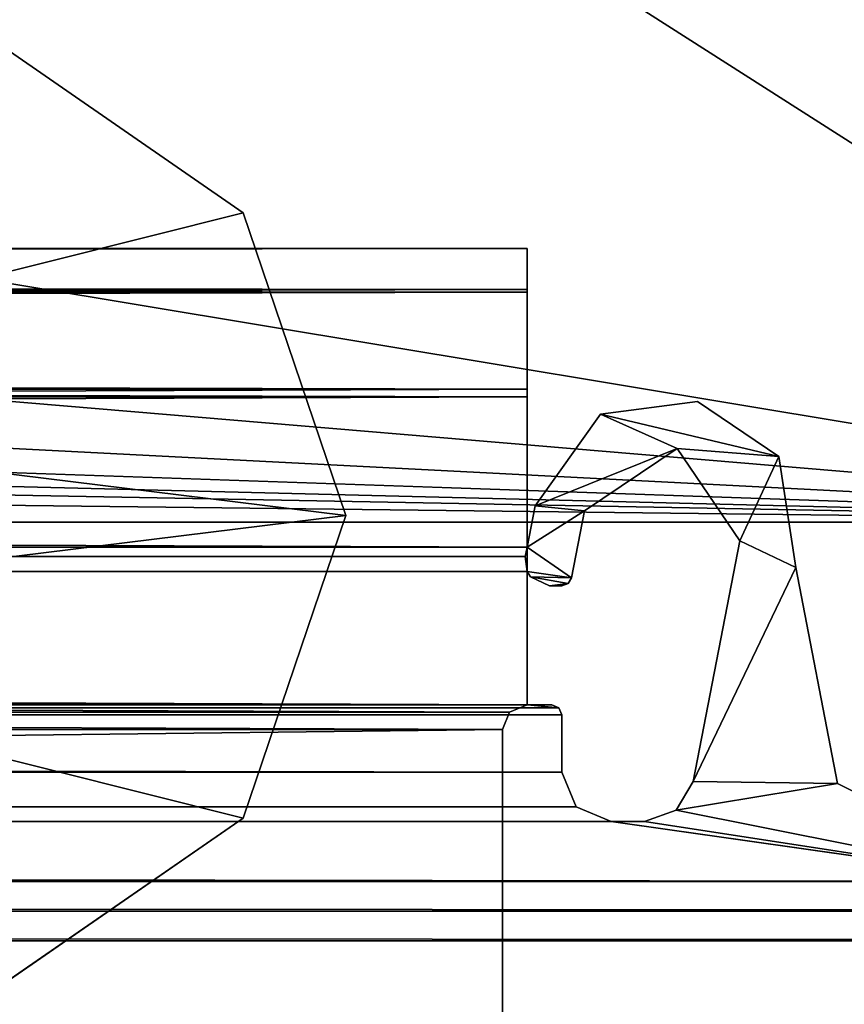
# Model space of a CAD drawing. Header units: metres. Extents: x -1004 to 0, y -808 to 0.
# Tile 57 of 96: x -94 to -77, y -761 to -741. Entities that reach past the tile are written whole.
import ezdxf

# ---------------------------------------------------------------- set-up
doc = ezdxf.new("R2010")
doc.units = ezdxf.units.M

msp = doc.modelspace()

# ---------------------------------------------------------------- linework, layer by layer
at = {"layer": 'top0'}
for points in [[(-920.458618, -745.91095, 2059.759766), (-920.458618, -746.793457, 2061.877197), (-83.458664, -745.91095, 2059.759766)], [(-920.458618, -746.793457, 2061.877197), (-83.458664, -746.793823, 2061.877441), (-83.458664, -745.91095, 2059.759766)], [(-83.458664, -745.91095, 2055.583008), (-920.458618, -745.91095, 2055.583008), (-83.458664, -745.91095, 2059.759766)], [(-920.458618, -745.91095, 2055.583008), (-920.458618, -745.91095, 2059.759766), (-83.458664, -745.91095, 2059.759766)], [(-920.458618, -746.738342, 2053.52124), (-920.458618, -745.91095, 2055.583008), (-83.458664, -746.738037, 2053.521729)], [(-920.458618, -745.91095, 2055.583008), (-83.458664, -745.91095, 2055.583008), (-83.458664, -746.738037, 2053.521729)], [(-83.458664, -745.91095, 166.059708), (-83.458664, -746.793823, 163.941879), (-920.458618, -745.91095, 166.059708)], [(-83.458664, -746.793823, 163.941879), (-920.458618, -746.793457, 163.94223), (-920.458618, -745.91095, 166.059708)], [(-83.458664, -745.91095, 170.236343), (-83.458664, -745.91095, 166.059708), (-920.458618, -745.91095, 170.236343)], [(-83.458664, -745.91095, 166.059708), (-920.458618, -745.91095, 166.059708), (-920.458618, -745.91095, 170.236343)], [(-83.458664, -746.738037, 172.297745), (-83.458664, -745.91095, 170.236343), (-920.458618, -746.738342, 172.298096)], [(-83.458664, -745.91095, 170.236343), (-920.458618, -745.91095, 170.236343), (-920.458618, -746.738342, 172.298096)], [(-83.458664, -746.738037, 2053.521729), (-83.458664, -745.91095, 2055.583008), (-83.458664, -748.91095, 2062.759766)], [(-83.458664, -745.91095, 2055.583008), (-83.458664, -745.91095, 2059.759766), (-83.458664, -748.91095, 2062.759766)], [(-83.458664, -748.91095, 2062.759766), (-83.458664, -745.91095, 2059.759766), (-83.458664, -746.793823, 2061.877441)], [(-83.458664, -748.753967, 173.232193), (-83.458664, -746.793823, 163.941879), (-83.458664, -745.91095, 166.059708)], [(-83.458664, -745.91095, 166.059708), (-83.458664, -745.91095, 170.236343), (-83.458664, -748.753967, 173.232193)], [(-83.458664, -745.91095, 170.236343), (-83.458664, -746.738037, 172.297745), (-83.458664, -748.753967, 173.232193)], [(-920.458618, -746.738342, 2053.52124), (-83.458664, -746.738037, 2053.521729), (-83.458664, -748.753967, 2052.587158)], [(-83.458664, -748.753967, 173.232193), (-83.458664, -746.738037, 172.297745), (-920.458618, -748.753967, 173.232193)], [(-83.458664, -746.738037, 172.297745), (-920.458618, -746.738342, 172.298096), (-920.458618, -748.753967, 173.232193)], [(-920.458618, -748.753967, 2052.587158), (-920.458618, -746.738342, 2053.52124), (-83.458664, -748.753967, 2052.587158)], [(-920.458618, -746.793457, 2061.877197), (-920.458618, -748.91095, 2062.759766), (-83.458664, -746.793823, 2061.877441)], [(-83.458664, -746.793823, 163.941879), (-83.458664, -748.91095, 163.059708), (-920.458618, -746.793457, 163.94223)], [(-83.458664, -748.91095, 163.059708), (-920.458618, -748.91095, 163.059708), (-920.458618, -746.793457, 163.94223)], [(-920.458618, -748.91095, 2062.759766), (-83.458664, -748.91095, 2062.759766), (-83.458664, -746.793823, 2061.877441)], [(-83.458664, -748.91095, 2062.759766), (-83.458664, -748.753967, 2052.587158), (-83.458664, -746.738037, 2053.521729)], [(-83.458664, -748.91095, 163.059708), (-83.458664, -746.793823, 163.941879), (-83.458664, -748.753967, 173.232193)], [(-920.458618, -751.950134, 2052.419678), (-83.458664, -748.753967, 2052.587158), (-83.458664, -751.950256, 2052.419678)], [(-920.458618, -751.950134, 2052.419678), (-920.458618, -748.753967, 2052.587158), (-83.458664, -748.753967, 2052.587158)], [(-920.421997, -752.13855, 173.409576), (-83.458664, -748.753967, 173.232193), (-920.458618, -751.950134, 173.399704)], [(-83.458664, -748.753967, 173.232193), (-920.458618, -748.753967, 173.232193), (-920.458618, -751.950134, 173.399704)], [(-83.458664, -748.91095, 2062.759766), (-920.458618, -748.91095, 2062.759766), (-83.458664, -751.950256, 2062.759766)], [(-920.458618, -748.91095, 2062.759766), (-920.458618, -751.950134, 2062.759766), (-83.458664, -751.950256, 2062.759766)], [(-920.458618, -748.91095, 163.059708), (-83.458664, -748.91095, 163.059708), (-920.458618, -751.950134, 163.059708)], [(-83.458664, -748.91095, 163.059708), (-83.458664, -751.950256, 163.059708), (-920.458618, -751.950134, 163.059708)], [(-83.458664, -751.950256, 173.399704), (-83.458664, -748.753967, 173.232193), (-920.421997, -752.13855, 173.409576)], [(-83.458664, -751.950256, 2052.419678), (-83.458664, -748.753967, 2052.587158), (-83.458664, -748.91095, 2062.759766)], [(-83.458664, -751.950256, 173.399704), (-83.458664, -748.91095, 163.059708), (-83.458664, -748.753967, 173.232193)], [(-83.458664, -751.950256, 2062.759766), (-83.458664, -751.950256, 2052.419678), (-83.458664, -748.91095, 2062.759766)], [(-83.458664, -751.950256, 173.399704), (-83.458664, -751.950256, 163.059708), (-83.458664, -748.91095, 163.059708)], [(-78.369568, -750.116943, 2062.759766), (-80.011826, -749.006653, 2062.759766), (-81.977592, -749.262573, 2062.759766)], [(-81.977592, -749.262573, 2062.759766), (-80.011826, -749.006653, 2062.759766), (-81.977592, -749.262573, 163.059708)], [(-80.011826, -749.006653, 2062.759766), (-80.011826, -749.006653, 163.059708), (-81.977592, -749.262573, 163.059708)], [(-81.977592, -749.262573, 163.059708), (-80.011826, -749.006653, 163.059708), (-78.369568, -750.116943, 163.059708)], [(-80.011826, -749.006653, 2062.759766), (-78.369568, -750.116943, 2062.759766), (-80.011826, -749.006653, 163.059708)], [(-78.369568, -750.116943, 2062.759766), (-78.369568, -750.116943, 163.059708), (-80.011826, -749.006653, 163.059708)], [(-81.977592, -749.262573, 2062.759766), (-83.29628, -751.114807, 2062.759766), (-80.422409, -749.955994, 2062.759766)], [(-83.29628, -751.114807, 2062.759766), (-81.977592, -749.262573, 2062.759766), (-83.29628, -751.114807, 163.059708)], [(-81.977592, -749.262573, 2062.759766), (-81.977592, -749.262573, 163.059708), (-83.29628, -751.114807, 163.059708)], [(-83.29628, -751.114807, 163.059708), (-81.977592, -749.262573, 163.059708), (-80.422409, -749.955994, 163.059708)], [(-81.977592, -749.262573, 2062.759766), (-80.422409, -749.955994, 2062.759766), (-78.369568, -750.116943, 2062.759766)], [(-81.977592, -749.262573, 163.059708), (-78.369568, -750.116943, 163.059708), (-80.422409, -749.955994, 163.059708)], [(-83.29628, -751.114807, 2062.759766), (-82.297012, -751.214539, 2062.759766), (-80.422409, -749.955994, 2062.759766)], [(-83.29628, -751.114807, 163.059708), (-80.422409, -749.955994, 163.059708), (-82.297012, -751.214539, 163.059708)], [(-80.422409, -749.955994, 2062.759766), (-82.297012, -751.214539, 2062.759766), (-80.422409, -749.955994, 163.059708)], [(-82.297012, -751.214539, 2062.759766), (-82.297012, -751.214539, 163.059708), (-80.422409, -749.955994, 163.059708)], [(-80.422409, -749.955994, 2062.759766), (-79.155899, -751.825134, 2062.759766), (-78.369568, -750.116943, 2062.759766)], [(-79.155899, -751.825134, 2062.759766), (-80.422409, -749.955994, 2062.759766), (-79.155899, -751.825134, 163.059708)], [(-80.422409, -749.955994, 2062.759766), (-80.422409, -749.955994, 163.059708), (-79.155899, -751.825134, 163.059708)], [(-80.422409, -749.955994, 163.059708), (-78.369568, -750.116943, 163.059708), (-79.155899, -751.825134, 163.059708)], [(-78.369568, -750.116943, 2062.759766), (-79.155899, -751.825134, 2062.759766), (-78.021378, -752.36322, 2062.759766)], [(-78.369568, -750.116943, 163.059708), (-78.021378, -752.36322, 163.059708), (-79.155899, -751.825134, 163.059708)], [(-78.369568, -750.116943, 2062.759766), (-78.021378, -752.36322, 2062.759766), (-78.369568, -750.116943, 163.059708)], [(-78.021378, -752.36322, 2062.759766), (-78.021378, -752.36322, 163.059708), (-78.369568, -750.116943, 163.059708)], [(-83.29628, -751.114807, 2062.759766), (-83.458664, -751.950256, 2062.759766), (-82.297012, -751.214539, 2062.759766)], [(-83.458664, -751.950256, 2062.759766), (-83.29628, -751.114807, 2062.759766), (-83.458664, -751.950256, 2052.419678)], [(-83.29628, -751.114807, 2062.759766), (-83.29628, -751.114807, 163.059708), (-83.458664, -751.950256, 2052.419678)], [(-83.458664, -751.950256, 2052.419678), (-83.29628, -751.114807, 163.059708), (-83.458664, -751.950256, 173.399704)], [(-83.29628, -751.114807, 163.059708), (-83.458664, -751.950256, 163.059708), (-83.458664, -751.950256, 173.399704)], [(-83.458664, -751.950256, 163.059708), (-83.29628, -751.114807, 163.059708), (-82.297012, -751.214539, 163.059708)], [(-83.458664, -751.950256, 2062.759766), (-82.560928, -752.572083, 2062.759766), (-82.297012, -751.214539, 2062.759766)], [(-83.458664, -751.950256, 163.059708), (-82.297012, -751.214539, 163.059708), (-82.560928, -752.572083, 163.059708)], [(-82.297012, -751.214539, 163.059708), (-82.297012, -751.214539, 2062.759766), (-82.560928, -752.572083, 163.059708)], [(-82.297012, -751.214539, 2062.759766), (-82.560928, -752.572083, 2062.759766), (-82.560928, -752.572083, 163.059708)], [(-79.155899, -751.825134, 2062.759766), (-80.101456, -756.689758, 2062.759766), (-78.021378, -752.36322, 2062.759766)], [(-80.101456, -756.689758, 163.059708), (-80.101456, -756.689758, 2062.759766), (-79.155899, -751.825134, 163.059708)], [(-80.101456, -756.689758, 2062.759766), (-79.155899, -751.825134, 2062.759766), (-79.155899, -751.825134, 163.059708)], [(-79.155899, -751.825134, 163.059708), (-78.021378, -752.36322, 163.059708), (-80.101456, -756.689758, 163.059708)], [(-83.458664, -751.950256, 2062.759766), (-920.458618, -751.950134, 2062.759766), (-920.458618, -752.442322, 2062.759766)], [(-920.421997, -752.13855, 2052.409912), (-920.458618, -751.950134, 2052.419678), (-83.458664, -751.950256, 2052.419678)], [(-920.458618, -751.950134, 163.059708), (-83.458664, -751.950256, 163.059708), (-920.458618, -752.442322, 163.059708)], [(-920.458618, -752.442322, 2062.759766), (-83.458664, -752.442261, 2062.759766), (-83.458664, -751.950256, 2062.759766)], [(-920.458618, -752.442322, 163.059708), (-83.458664, -751.950256, 163.059708), (-83.458664, -752.442261, 163.059708)], [(-920.421997, -752.13855, 2052.409912), (-83.458664, -751.950256, 2052.419678), (-83.495255, -752.13855, 2052.409912)], [(-83.495255, -752.13855, 173.409576), (-83.458664, -751.950256, 173.399704), (-920.421997, -752.13855, 173.409576)], [(-83.495255, -752.13855, 173.409576), (-83.495255, -752.13855, 2052.409912), (-83.458664, -751.950256, 173.399704)], [(-83.495255, -752.13855, 2052.409912), (-83.458664, -751.950256, 2052.419678), (-83.458664, -751.950256, 173.399704)], [(-83.458664, -752.442261, 2062.759766), (-82.560928, -752.572083, 2062.759766), (-83.458664, -751.950256, 2062.759766)], [(-83.458664, -752.442261, 163.059708), (-83.458664, -751.950256, 163.059708), (-82.560928, -752.572083, 163.059708)], [(-920.458618, -752.442322, 2052.393799), (-920.421997, -752.13855, 2052.409912), (-83.458664, -752.442261, 2052.393799)], [(-920.421997, -752.13855, 173.409576), (-920.458618, -752.442322, 173.425491), (-83.958633, -755.63855, 173.593002)], [(-83.458664, -752.442261, 2052.393799), (-920.421997, -752.13855, 2052.409912), (-83.495255, -752.13855, 2052.409912)], [(-83.811951, -755.286255, 173.574539), (-920.421997, -752.13855, 173.409576), (-83.958633, -755.63855, 173.593002)], [(-83.811951, -755.286255, 173.574539), (-83.458633, -755.13855, 173.566803), (-920.421997, -752.13855, 173.409576)], [(-83.458633, -755.13855, 173.566803), (-83.458664, -752.442261, 173.425491), (-920.421997, -752.13855, 173.409576)], [(-920.421997, -752.13855, 173.409576), (-83.458664, -752.442261, 173.425491), (-83.495255, -752.13855, 173.409576)], [(-83.495255, -752.13855, 2052.409912), (-83.495255, -752.13855, 173.409576), (-83.458664, -752.442261, 2052.393799)], [(-83.495255, -752.13855, 173.409576), (-83.458664, -752.442261, 173.425491), (-83.458664, -752.442261, 2052.393799)], [(-83.458633, -755.13855, 2062.759766), (-83.458664, -752.442261, 2062.759766), (-920.458618, -752.442322, 2062.759766)], [(-83.458633, -755.13855, 2052.252686), (-920.458618, -752.442322, 2052.393799), (-83.458664, -752.442261, 2052.393799)], [(-83.458633, -755.13855, 163.059708), (-920.458618, -752.442322, 163.059708), (-83.458664, -752.442261, 163.059708)], [(-920.458618, -755.13855, 2062.759766), (-83.458633, -755.13855, 2062.759766), (-920.458618, -752.442322, 2062.759766)], [(-920.458618, -755.13855, 2052.252686), (-920.458618, -752.442322, 2052.393799), (-83.458633, -755.13855, 2052.252686)], [(-83.958633, -755.63855, 173.593002), (-920.458618, -752.442322, 173.425491), (-920.458618, -755.13855, 173.566803)], [(-920.458618, -755.13855, 163.059708), (-920.458618, -752.442322, 163.059708), (-83.458633, -755.13855, 163.059708)], [(-83.458664, -752.442261, 2062.759766), (-83.389511, -752.551208, 2062.759766), (-82.560928, -752.572083, 2062.759766)], [(-83.458664, -752.442261, 2062.759766), (-83.458664, -752.442261, 2052.393799), (-83.389511, -752.551208, 2062.759766)], [(-83.458664, -752.442261, 2052.393799), (-83.389511, -752.551208, 163.059708), (-83.389511, -752.551208, 2062.759766)], [(-83.458664, -752.442261, 2052.393799), (-83.458664, -752.442261, 173.425491), (-83.389511, -752.551208, 163.059708)], [(-83.458664, -752.442261, 173.425491), (-83.458664, -752.442261, 163.059708), (-83.389511, -752.551208, 163.059708)], [(-83.458633, -755.13855, 2052.252686), (-83.458664, -752.442261, 2052.393799), (-83.458633, -755.13855, 2062.759766)], [(-83.458664, -752.442261, 2052.393799), (-83.458664, -752.442261, 2062.759766), (-83.458633, -755.13855, 2062.759766)], [(-83.458664, -752.442261, 163.059708), (-83.458664, -752.442261, 173.425491), (-83.458633, -755.13855, 163.059708)], [(-83.458664, -752.442261, 173.425491), (-83.458633, -755.13855, 173.566803), (-83.458633, -755.13855, 163.059708)], [(-83.458664, -752.442261, 163.059708), (-82.560928, -752.572083, 163.059708), (-83.389511, -752.551208, 163.059708)], [(-78.021378, -752.36322, 2062.759766), (-80.101456, -756.689758, 2062.759766), (-77.18499, -756.729004, 2062.759766)], [(-78.021378, -752.36322, 163.059708), (-77.18499, -756.729004, 163.059708), (-80.101456, -756.689758, 163.059708)], [(-78.021378, -752.36322, 2062.759766), (-77.18499, -756.729004, 2062.759766), (-78.021378, -752.36322, 163.059708)], [(-77.18499, -756.729004, 2062.759766), (-77.18499, -756.729004, 163.059708), (-78.021378, -752.36322, 163.059708)], [(-83.389511, -752.551208, 2062.759766), (-82.6306, -752.688354, 2062.759766), (-82.560928, -752.572083, 2062.759766)], [(-83.389511, -752.551208, 2062.759766), (-83.004532, -752.733948, 2062.759766), (-82.6306, -752.688354, 2062.759766)], [(-83.004532, -752.733948, 2062.759766), (-83.389511, -752.551208, 2062.759766), (-83.004532, -752.733948, 163.059708)], [(-83.389511, -752.551208, 2062.759766), (-83.389511, -752.551208, 163.059708), (-83.004532, -752.733948, 163.059708)], [(-82.560928, -752.572083, 163.059708), (-82.6306, -752.688354, 163.059708), (-83.389511, -752.551208, 163.059708)], [(-83.389511, -752.551208, 163.059708), (-82.6306, -752.688354, 163.059708), (-83.004532, -752.733948, 163.059708)], [(-83.004532, -752.733948, 2062.759766), (-82.757217, -752.733948, 2062.759766), (-82.6306, -752.688354, 2062.759766)], [(-82.6306, -752.688354, 163.059708), (-82.757217, -752.733948, 163.059708), (-83.004532, -752.733948, 163.059708)], [(-82.6306, -752.688354, 2062.759766), (-82.757217, -752.733948, 2062.759766), (-82.6306, -752.688354, 163.059708)], [(-82.757217, -752.733948, 2062.759766), (-82.757217, -752.733948, 163.059708), (-82.6306, -752.688354, 163.059708)], [(-82.560928, -752.572083, 2062.759766), (-82.6306, -752.688354, 2062.759766), (-82.560928, -752.572083, 163.059708)], [(-82.6306, -752.688354, 2062.759766), (-82.6306, -752.688354, 163.059708), (-82.560928, -752.572083, 163.059708)], [(-82.757217, -752.733948, 163.059708), (-82.757217, -752.733948, 2062.759766), (-83.004532, -752.733948, 163.059708)], [(-82.757217, -752.733948, 2062.759766), (-83.004532, -752.733948, 2062.759766), (-83.004532, -752.733948, 163.059708)], [(-921.099792, -755.197388, 2062.759766), (-921.158569, -755.338501, 2062.759766), (-82.758682, -755.338501, 2062.759766)], [(-921.158569, -755.338501, 163.059708), (-921.099792, -755.197388, 163.059708), (-82.758682, -755.338501, 163.059708)], [(-82.817459, -755.197388, 2062.759766), (-920.458618, -755.13855, 2062.759766), (-921.099792, -755.197388, 2062.759766)], [(-921.099792, -755.197388, 163.059708), (-920.458618, -755.13855, 163.059708), (-82.817459, -755.197388, 163.059708)], [(-82.817459, -755.197388, 2062.759766), (-921.099792, -755.197388, 2062.759766), (-82.758682, -755.338501, 2062.759766)], [(-82.758682, -755.338501, 163.059708), (-921.099792, -755.197388, 163.059708), (-82.817459, -755.197388, 163.059708)], [(-83.458633, -755.13855, 2062.759766), (-920.458618, -755.13855, 2062.759766), (-82.817459, -755.197388, 2062.759766)], [(-83.811951, -755.286255, 2052.244873), (-920.105713, -755.285828, 2052.244873), (-920.458618, -755.13855, 2052.252686)], [(-83.811951, -755.286255, 2052.244873), (-920.458618, -755.13855, 2052.252686), (-83.458633, -755.13855, 2052.252686)], [(-920.458618, -755.13855, 173.566803), (-920.105286, -755.286255, 173.574539), (-83.958633, -755.63855, 173.593002)], [(-82.817459, -755.197388, 163.059708), (-920.458618, -755.13855, 163.059708), (-83.458633, -755.13855, 163.059708)], [(-919.958618, -755.63855, 2052.226318), (-920.105713, -755.285828, 2052.244873), (-83.811951, -755.286255, 2052.244873)], [(-920.105286, -755.286255, 173.574539), (-919.958618, -755.63855, 173.593002), (-83.958633, -755.63855, 173.593002)], [(-83.958633, -755.63855, 2052.226318), (-919.958618, -755.63855, 2052.226318), (-83.811951, -755.286255, 2052.244873)], [(-83.811951, -755.286255, 2052.244873), (-83.811951, -755.286255, 173.574539), (-83.958633, -755.63855, 2052.226318)], [(-83.811951, -755.286255, 173.574539), (-83.958633, -755.63855, 173.593002), (-83.958633, -755.63855, 2052.226318)], [(-83.458633, -755.13855, 2052.252686), (-83.458633, -755.13855, 173.566803), (-83.811951, -755.286255, 2052.244873)], [(-83.458633, -755.13855, 173.566803), (-83.811951, -755.286255, 173.574539), (-83.811951, -755.286255, 2052.244873)], [(-82.958633, -755.13855, 2062.759766), (-83.458633, -755.13855, 2062.759766), (-82.817459, -755.197388, 2062.759766)], [(-82.958633, -755.13855, 2062.759766), (-82.958633, -755.13855, 2016.409668), (-83.458633, -755.13855, 2052.252686)], [(-82.958633, -755.13855, 2016.409668), (-82.958633, -755.13855, 209.409683), (-83.458633, -755.13855, 2052.252686)], [(-83.458633, -755.13855, 2052.252686), (-82.958633, -755.13855, 209.409683), (-83.458633, -755.13855, 173.566803)], [(-82.958633, -755.13855, 209.409683), (-83.458633, -755.13855, 163.059708), (-83.458633, -755.13855, 173.566803)], [(-82.958633, -755.13855, 209.409683), (-82.958633, -755.13855, 163.059708), (-83.458633, -755.13855, 163.059708)], [(-83.458633, -755.13855, 2052.252686), (-83.458633, -755.13855, 2062.759766), (-82.958633, -755.13855, 2062.759766)], [(-83.458633, -755.13855, 163.059708), (-82.958633, -755.13855, 163.059708), (-82.817459, -755.197388, 163.059708)], [(-82.958633, -755.13855, 163.059708), (-82.958633, -755.13855, 209.409683), (-82.817459, -755.197388, 163.059708)], [(-82.958633, -755.13855, 209.409683), (-82.958633, -755.13855, 2016.409668), (-82.817459, -755.197388, 163.059708)], [(-82.817459, -755.197388, 163.059708), (-82.958633, -755.13855, 2016.409668), (-82.817459, -755.197388, 2062.759766)], [(-82.958633, -755.13855, 2016.409668), (-82.958633, -755.13855, 2062.759766), (-82.817459, -755.197388, 2062.759766)], [(-82.817459, -755.197388, 2062.759766), (-82.758682, -755.338501, 2062.759766), (-82.817459, -755.197388, 163.059708)], [(-82.758682, -755.338501, 2062.759766), (-82.758682, -755.338501, 163.059708), (-82.817459, -755.197388, 163.059708)], [(-82.758682, -755.338501, 2062.759766), (-921.158569, -755.338501, 2062.759766), (-82.758682, -756.498962, 2062.759766)], [(-921.158569, -755.338501, 2062.759766), (-921.158569, -756.498962, 2062.759766), (-82.758682, -756.498962, 2062.759766)], [(-921.158569, -756.498962, 163.059708), (-921.158569, -755.338501, 163.059708), (-82.758682, -756.498962, 163.059708)], [(-82.758682, -756.498962, 163.059708), (-921.158569, -755.338501, 163.059708), (-82.758682, -755.338501, 163.059708)], [(-82.758682, -755.338501, 2062.759766), (-82.758682, -756.498962, 2062.759766), (-82.758682, -755.338501, 163.059708)], [(-82.758682, -756.498962, 2062.759766), (-82.758682, -756.498962, 163.059708), (-82.758682, -755.338501, 163.059708)], [(-919.958618, -765.51178, 2051.708984), (-919.958618, -755.63855, 2052.226318), (-83.958633, -765.51178, 2051.708984)], [(-919.958618, -755.63855, 2052.226318), (-83.958633, -755.63855, 2052.226318), (-83.958633, -765.51178, 2051.708984)], [(-919.958618, -755.63855, 173.593002), (-919.958618, -765.51178, 174.110428), (-83.958633, -755.63855, 173.593002)], [(-83.958633, -755.63855, 173.593002), (-919.958618, -765.51178, 174.110428), (-83.958633, -765.51178, 174.110428)], [(-83.958633, -765.51178, 2051.708984), (-83.958633, -755.63855, 2052.226318), (-83.958633, -763.270508, 2026.755249)], [(-83.958633, -755.63855, 2052.226318), (-83.958633, -755.63855, 173.593002), (-83.958633, -763.270508, 2026.755249)], [(-83.958633, -763.270508, 2026.755249), (-83.958633, -755.63855, 173.593002), (-83.958633, -763.270508, 199.064117)], [(-83.958633, -755.63855, 173.593002), (-83.958633, -765.51178, 174.110428), (-83.958633, -763.270508, 199.064117)], [(-921.158569, -756.498962, 2062.759766), (-921.452393, -757.204407, 2062.759766), (-82.464851, -757.204407, 2062.759766)], [(-921.452393, -757.204407, 163.059708), (-921.158569, -756.498962, 163.059708), (-82.464851, -757.204407, 163.059708)], [(-82.758682, -756.498962, 2062.759766), (-921.158569, -756.498962, 2062.759766), (-82.464851, -757.204407, 2062.759766)], [(-82.464851, -757.204407, 163.059708), (-921.158569, -756.498962, 163.059708), (-82.758682, -756.498962, 163.059708)], [(-82.758682, -756.498962, 2062.759766), (-82.464851, -757.204407, 2062.759766), (-82.758682, -756.498962, 163.059708)], [(-82.464851, -757.204407, 2062.759766), (-82.464851, -757.204407, 163.059708), (-82.758682, -756.498962, 163.059708)], [(-80.101456, -756.689758, 2062.759766), (-80.447235, -757.269287, 2062.759766), (-77.18499, -756.729004, 2062.759766)], [(-80.447235, -757.269287, 2062.759766), (-80.101456, -756.689758, 2062.759766), (-80.447235, -757.269287, 163.059708)], [(-80.101456, -756.689758, 2062.759766), (-80.101456, -756.689758, 163.059708), (-80.447235, -757.269287, 163.059708)], [(-80.101456, -756.689758, 163.059708), (-77.18499, -756.729004, 163.059708), (-80.447235, -757.269287, 163.059708)], [(-77.18499, -756.729004, 2062.759766), (-80.447235, -757.269287, 2062.759766), (-73.206192, -758.710327, 2062.759766)], [(-77.18499, -756.729004, 163.059708), (-73.206192, -758.710327, 163.059708), (-80.447235, -757.269287, 163.059708)], [(-77.18499, -756.729004, 2062.759766), (-73.206192, -758.710327, 2062.759766), (-77.18499, -756.729004, 163.059708)], [(-73.206192, -758.710327, 2062.759766), (-73.206192, -758.710327, 163.059708), (-77.18499, -756.729004, 163.059708)], [(-921.452393, -757.204407, 2062.759766), (-922.158569, -757.498962, 2062.759766), (-81.758682, -757.498962, 2062.759766)], [(-922.158569, -757.498962, 163.059708), (-921.452393, -757.204407, 163.059708), (-81.758682, -757.498962, 163.059708)], [(-82.464851, -757.204407, 2062.759766), (-921.452393, -757.204407, 2062.759766), (-81.758682, -757.498962, 2062.759766)], [(-81.758682, -757.498962, 163.059708), (-921.452393, -757.204407, 163.059708), (-82.464851, -757.204407, 163.059708)], [(-82.464851, -757.204407, 2062.759766), (-81.758682, -757.498962, 2062.759766), (-82.464851, -757.204407, 163.059708)], [(-81.758682, -757.498962, 2062.759766), (-81.758682, -757.498962, 163.059708), (-82.464851, -757.204407, 163.059708)], [(-80.447235, -757.269287, 2062.759766), (-81.082901, -757.498962, 2062.759766), (-73.206192, -758.710327, 2062.759766)], [(-81.082901, -757.498962, 2062.759766), (-80.447235, -757.269287, 2062.759766), (-81.082901, -757.498962, 163.059708)], [(-80.447235, -757.269287, 2062.759766), (-80.447235, -757.269287, 163.059708), (-81.082901, -757.498962, 163.059708)], [(-80.447235, -757.269287, 163.059708), (-73.206192, -758.710327, 163.059708), (-81.082901, -757.498962, 163.059708)], [(-922.158569, -757.498962, 2062.759766), (-930.71106, -758.710327, 2062.759766), (-73.206192, -758.710327, 2062.759766)], [(-930.71106, -758.710327, 163.059708), (-922.158569, -757.498962, 163.059708), (-73.206192, -758.710327, 163.059708)], [(-81.758682, -757.498962, 2062.759766), (-922.158569, -757.498962, 2062.759766), (-73.206192, -758.710327, 2062.759766)], [(-73.206192, -758.710327, 163.059708), (-922.158569, -757.498962, 163.059708), (-81.758682, -757.498962, 163.059708)], [(-73.206192, -758.710327, 2062.759766), (-81.082901, -757.498962, 2062.759766), (-81.758682, -757.498962, 2062.759766)], [(-81.758682, -757.498962, 2062.759766), (-81.082901, -757.498962, 2062.759766), (-81.758682, -757.498962, 163.059708)], [(-81.082901, -757.498962, 2062.759766), (-81.082901, -757.498962, 163.059708), (-81.758682, -757.498962, 163.059708)], [(-73.206192, -758.710327, 163.059708), (-81.758682, -757.498962, 163.059708), (-81.082901, -757.498962, 163.059708)], [(-34.461109, -759.310669, 2062.759766), (-930.71106, -758.710327, 2062.759766), (-969.456116, -759.310669, 2062.759766)], [(-969.456116, -759.310669, 163.059708), (-930.71106, -758.710327, 163.059708), (-34.461109, -759.310669, 163.059708)], [(-73.206192, -758.710327, 2062.759766), (-930.71106, -758.710327, 2062.759766), (-34.461109, -759.310669, 2062.759766)], [(-34.461109, -759.310669, 163.059708), (-930.71106, -758.710327, 163.059708), (-73.206192, -758.710327, 163.059708)], [(-34.461109, -759.310669, 2062.759766), (-969.456116, -759.310669, 2062.759766), (-37.958637, -759.910339, 2062.759766)], [(-37.958637, -759.910339, 2062.759766), (-969.456116, -759.310669, 2062.759766), (-965.958618, -759.910339, 2062.759766)], [(-965.958618, -759.910339, 163.059708), (-969.456116, -759.310669, 163.059708), (-37.958637, -759.910339, 163.059708)], [(-37.958637, -759.910339, 163.059708), (-969.456116, -759.310669, 163.059708), (-34.461109, -759.310669, 163.059708)], [(-37.958637, -759.910339, 2062.759766), (-965.958618, -759.910339, 2062.759766), (-83.458664, -770.893066, 2062.759766)], [(-83.458664, -770.893066, 2062.759766), (-965.958618, -759.910339, 2062.759766), (-920.458618, -770.893127, 2062.759766)], [(-920.458618, -770.893127, 163.059708), (-965.958618, -759.910339, 163.059708), (-83.458664, -770.893066, 163.059708)], [(-83.458664, -770.893066, 163.059708), (-965.958618, -759.910339, 163.059708), (-37.958637, -759.910339, 163.059708)], [(-37.958637, -772.510315, 2062.759766), (-37.958637, -759.910339, 2062.759766), (-83.458664, -770.893066, 2062.759766)], [(-83.458664, -770.893066, 163.059708), (-37.958637, -759.910339, 163.059708), (-37.958637, -772.510315, 163.059708)]]:
    msp.add_3dface(points, dxfattribs=at)
at = {"layer": 'top0123413'}
for points in [[(-217.024689, -763.271118, 90), (-470.61264, -638.481506, 90), (-10, -10, 90)], [(-10.00001, -794.032166, 90), (-217.024689, -763.271118, 90), (-10, -10, 90)], [(-81.116722, -701.707336, 107.774712), (-88.315208, -711.812134, 107.598335), (-54.174671, -744.342712, 163.059708)], [(-53.220253, -739.955444, 163.059708), (-81.116722, -701.707336, 107.774712), (-54.174671, -744.342712, 163.059708)], [(-88.315208, -711.812134, 107.598335), (-98.493874, -718.982056, 107.473183), (-56.742756, -748.033386, 163.059708)], [(-54.174671, -744.342712, 163.059708), (-88.315208, -711.812134, 107.598335), (-56.742756, -748.033386, 163.059708)], [(-98.493874, -718.982056, 107.473183), (-110.518028, -722.321716, 107.414894), (-64.87928, -751.444458, 163.059708)], [(-56.742756, -748.033386, 163.059708), (-98.493874, -718.982056, 107.473183), (-60.480293, -750.533447, 163.059708)], [(-98.493874, -718.982056, 107.473183), (-64.87928, -751.444458, 163.059708), (-60.480293, -750.533447, 163.059708)], [(-110.518028, -722.321716, 107.414894), (-139.141571, -739.092041, 135.433685), (-64.87928, -751.444458, 163.059708)], [(-139.141571, -739.092041, 135.433685), (-190.948242, -740.825867, 135.221756), (-64.87928, -751.444458, 163.059708)], [(-64.87928, -751.444458, 163.059708), (-190.948242, -740.825867, 135.221756), (-242.770691, -742.300293, 135.031372)], [(-64.87928, -751.444458, 163.059708), (-242.770691, -742.300293, 135.031372), (-294.606232, -743.512634, 134.868439)], [(-346.450989, -744.4599, 134.737961), (-64.87928, -751.444458, 163.059708), (-294.606232, -743.512634, 134.868439)], [(-346.450989, -744.4599, 134.737961), (-398.302673, -745.139038, 134.642822), (-64.87928, -751.444458, 163.059708)], [(-64.87928, -751.444458, 163.059708), (-605.734558, -745.139038, 134.642822), (-939.157776, -751.444458, 163.059708)], [(-398.302673, -745.139038, 134.642822), (-605.734558, -745.139038, 134.642822), (-64.87928, -751.444458, 163.059708)], [(-21.421581, -788.070801, 163.059708), (-939.157776, -751.444458, 163.059708), (-982.615723, -788.070801, 163.059708)], [(-64.87928, -751.444458, 163.059708), (-939.157776, -751.444458, 163.059708), (-21.421581, -788.070801, 163.059708)]]:
    msp.add_3dface(points, dxfattribs=at)
at = {"layer": 'top0123458'}
for points in [[(-94.102646, -741.799255, 174.909683), (-89.199707, -745.189087, 174.909683), (-104.870285, -749.118042, 174.909683)], [(-104.870285, -749.118042, 2050.909668), (-89.199707, -745.189087, 2050.909668), (-94.102646, -741.799255, 2050.909668)], [(-94.102646, -741.799255, 2050.909668), (-89.199707, -745.189087, 2050.909668), (-94.102646, -741.799255, 174.909683)], [(-89.199707, -745.189087, 2050.909668), (-89.199707, -745.189087, 174.909683), (-94.102646, -741.799255, 174.909683)], [(-104.870285, -749.118042, 174.909683), (-89.199707, -745.189087, 174.909683), (-87.123703, -751.311157, 174.909683)], [(-87.123703, -751.311157, 2050.909668), (-89.199707, -745.189087, 2050.909668), (-104.870285, -749.118042, 2050.909668)], [(-89.199707, -745.189087, 2050.909668), (-87.123703, -751.311157, 2050.909668), (-89.199707, -745.189087, 174.909683)], [(-87.123703, -751.311157, 2050.909668), (-87.123703, -751.311157, 174.909683), (-89.199707, -745.189087, 174.909683)], [(-104.870285, -749.118042, 174.909683), (-87.123703, -751.311157, 174.909683), (-104.870285, -753.504211, 174.909683)], [(-104.870285, -753.504211, 2050.909668), (-87.123703, -751.311157, 2050.909668), (-104.870285, -749.118042, 2050.909668)], [(-87.123703, -751.311157, 174.909683), (-89.200348, -757.433594, 174.909683), (-104.870285, -753.504211, 174.909683)], [(-89.199875, -757.432983, 2050.909668), (-87.123703, -751.311157, 2050.909668), (-104.870285, -753.504211, 2050.909668)], [(-89.199875, -757.432983, 2050.909668), (-89.200348, -757.433594, 174.909683), (-87.123703, -751.311157, 174.909683)], [(-87.123703, -751.311157, 2050.909668), (-89.199875, -757.432983, 2050.909668), (-87.123703, -751.311157, 174.909683)], [(-104.870285, -753.504211, 174.909683), (-89.200348, -757.433594, 174.909683), (-94.103416, -760.823242, 174.909683)], [(-94.102943, -760.82312, 2050.909668), (-89.199875, -757.432983, 2050.909668), (-104.870285, -753.504211, 2050.909668)], [(-94.102943, -760.82312, 2050.909668), (-94.103416, -760.823242, 174.909683), (-89.200348, -757.433594, 174.909683)], [(-89.199875, -757.432983, 2050.909668), (-94.102943, -760.82312, 2050.909668), (-89.200348, -757.433594, 174.909683)]]:
    msp.add_3dface(points, dxfattribs=at)

doc.saveas('drawing.dxf')
